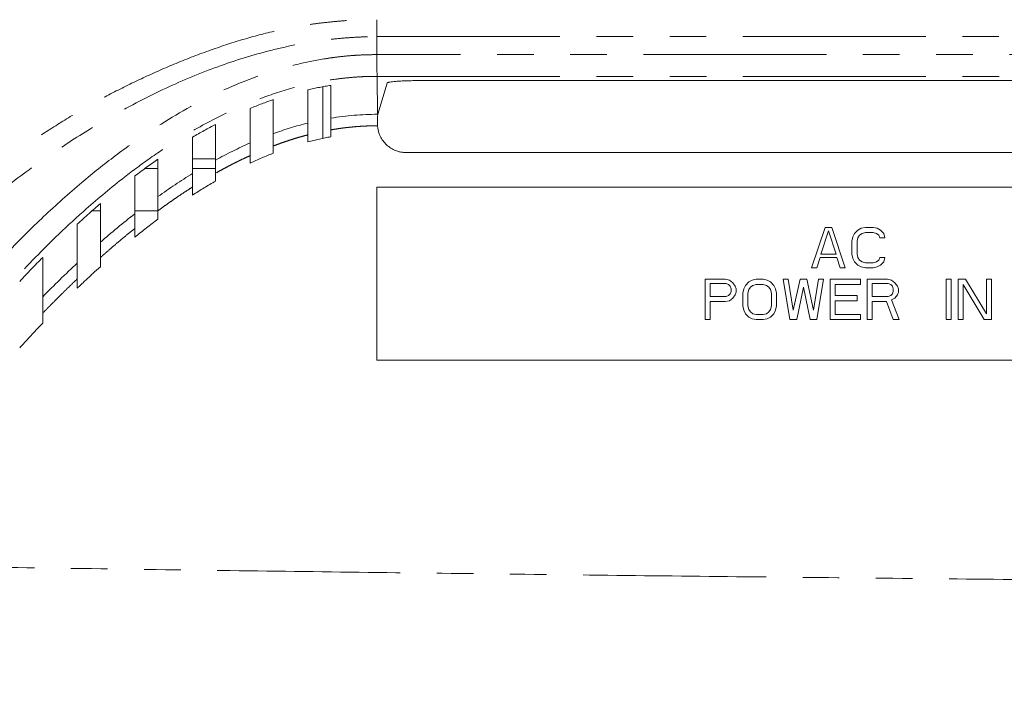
# Model space of a CAD drawing. Header units: millimetres. Extents: x 19 to 844, y 7 to 552.
# Tile 35 of 177: x 90 to 124, y 244 to 267. Entities that reach past the tile are written whole.
import ezdxf

# ---------------------------------------------------------------- set-up
doc = ezdxf.new("R2010")
doc.units = ezdxf.units.MM
doc.linetypes.add('PHANTOM', pattern=[12.7, 6.35, -1.27, 1.27, -1.27, 1.27, -1.27])

msp = doc.modelspace()

# ---------------------------------------------------------------- linework, layer by layer
at = {"color": 8, "linetype": 'PHANTOM', "lineweight": 0}
for p, q in [((102.648, 266.064), (270.648, 266.064)), ((102.648, 265.441), (102.648, 266.064)), ((270.648, 265.441), (102.648, 265.441)), ((102.651, 264.687), (270.648, 264.687)), ((102.668, 263.369), (102.651, 264.687)), ((96.248, 261.823), (97.048, 261.823)), ((94.596, 261.483), (95.048, 261.483)), ((96.248, 261.483), (97.048, 261.483))]:
    msp.add_line(p, q, dxfattribs=at)
at = {"color": 7, "linetype": 'Continuous', "lineweight": 15}
for p, q in [((129.297, 264.538), (103.999, 264.538)), ((100.768, 262.527), (100.768, 264.32)), ((101.048, 263.233), (101.048, 264.374)), ((103, 264.452), (102.676, 263.369)), ((101.048, 262.829), (101.048, 262.59)), ((100.248, 262.411), (100.248, 262.655)), ((99.048, 262.271), (99.048, 262.019)), ((98.248, 261.678), (98.248, 261.938)), ((129.631, 262.042), (103.666, 262.042)), ((97.048, 261.326), (97.048, 261.054)), ((96.248, 260.565), (96.248, 260.846)), ((102.648, 260.842), (130.648, 260.842)), ((102.648, 254.842), (102.648, 260.842)), ((92.773, 260.024), (93.048, 260.024)), ((94.248, 260.024), (95.048, 260.024)), ((95.048, 260.024), (95.048, 259.731)), ((94.248, 259.108), (94.248, 259.411)), ((117.736, 258.042), (118.203, 259.442)), ((118.203, 259.442), (118.436, 259.442)), ((118.436, 259.442), (118.903, 258.042)), ((119.341, 259.352), (119.457, 259.412)), ((119.457, 259.412), (119.603, 259.442)), ((119.603, 259.442), (119.866, 259.442)), ((119.866, 259.442), (120.011, 259.412)), ((120.011, 259.412), (120.128, 259.352)), ((118.32, 259.322), (118.057, 258.518)), ((118.582, 258.518), (118.32, 259.322)), ((119.136, 258.965), (119.166, 259.114)), ((119.166, 259.114), (119.224, 259.233)), ((119.224, 259.233), (119.341, 259.352)), ((119.341, 259.084), (119.311, 258.965)), ((119.399, 259.173), (119.341, 259.084)), ((119.486, 259.233), (119.399, 259.173)), ((119.603, 259.263), (119.486, 259.233)), ((119.866, 259.263), (119.603, 259.263)), ((119.982, 259.233), (119.866, 259.263)), ((120.07, 259.173), (119.982, 259.233)), ((120.099, 259.084), (120.07, 259.173)), ((120.274, 259.084), (120.099, 259.084)), ((120.128, 259.352), (120.245, 259.233)), ((120.245, 259.233), (120.274, 259.084)), ((119.136, 258.518), (119.136, 258.965)), ((119.311, 258.965), (119.311, 258.518)), ((93.048, 258.397), (93.048, 258.08)), ((118.028, 258.399), (117.911, 258.042)), ((118.611, 258.399), (118.028, 258.399)), ((118.057, 258.518), (118.582, 258.518)), ((118.728, 258.042), (118.611, 258.399)), ((119.166, 258.369), (119.136, 258.518)), ((119.224, 258.25), (119.166, 258.369)), ((119.311, 258.518), (119.341, 258.399)), ((119.341, 258.399), (119.399, 258.31)), ((120.07, 258.31), (120.099, 258.399)), ((120.099, 258.399), (120.274, 258.399)), ((120.274, 258.399), (120.245, 258.25)), ((117.911, 258.042), (117.736, 258.042)), ((118.903, 258.042), (118.728, 258.042)), ((119.341, 258.131), (119.224, 258.25)), ((119.457, 258.071), (119.341, 258.131)), ((119.399, 258.31), (119.486, 258.25)), ((119.603, 258.042), (119.457, 258.071)), ((119.486, 258.25), (119.603, 258.22)), ((119.603, 258.22), (119.866, 258.22)), ((119.866, 258.042), (119.603, 258.042)), ((119.866, 258.22), (119.982, 258.25)), ((120.011, 258.071), (119.866, 258.042)), ((119.982, 258.25), (120.07, 258.31)), ((120.128, 258.131), (120.011, 258.071)), ((120.245, 258.25), (120.128, 258.131)), ((92.248, 257.334), (92.248, 257.66)), ((114.036, 257.642), (114.736, 257.642)), ((114.036, 256.242), (114.036, 257.642)), ((114.211, 257.493), (114.211, 257.046)), ((114.766, 257.493), (114.211, 257.493)), ((114.736, 257.642), (114.882, 257.612)), ((114.853, 257.463), (114.766, 257.493)), ((114.911, 257.403), (114.853, 257.463)), ((114.882, 257.612), (114.999, 257.522)), ((114.941, 257.314), (114.911, 257.403)), ((114.999, 257.522), (115.086, 257.403)), ((115.086, 257.403), (115.116, 257.314)), ((115.378, 257.314), (115.436, 257.433)), ((115.436, 257.433), (115.553, 257.552)), ((115.553, 257.552), (115.67, 257.612)), ((115.611, 257.373), (115.553, 257.284)), ((115.699, 257.433), (115.611, 257.373)), ((115.67, 257.612), (115.816, 257.642)), ((115.816, 257.463), (115.699, 257.433)), ((115.816, 257.642), (116.049, 257.642)), ((116.049, 257.463), (115.816, 257.463)), ((116.049, 257.642), (116.195, 257.612)), ((116.166, 257.433), (116.049, 257.463)), ((116.253, 257.373), (116.166, 257.433)), ((116.195, 257.612), (116.311, 257.552)), ((116.311, 257.284), (116.253, 257.373)), ((116.311, 257.552), (116.428, 257.433)), ((116.428, 257.433), (116.486, 257.314)), ((116.749, 257.642), (116.924, 257.642)), ((116.982, 256.242), (116.749, 257.642)), ((116.924, 257.642), (117.099, 256.569)), ((117.099, 256.569), (117.332, 257.642)), ((117.449, 257.373), (117.216, 256.242)), ((117.332, 257.642), (117.566, 257.642)), ((117.682, 256.242), (117.449, 257.373)), ((117.566, 257.642), (117.799, 256.569)), ((117.799, 256.569), (117.974, 257.642)), ((118.149, 257.642), (117.916, 256.242)), ((117.974, 257.642), (118.149, 257.642)), ((118.382, 257.642), (119.432, 257.642)), ((118.382, 256.242), (118.382, 257.642)), ((118.557, 257.463), (118.557, 257.076)), ((119.432, 257.463), (118.557, 257.463)), ((119.432, 257.642), (119.432, 257.463)), ((119.666, 257.642), (120.366, 257.642)), ((119.666, 256.242), (119.666, 257.642)), ((119.841, 257.493), (119.841, 257.046)), ((120.395, 257.493), (119.841, 257.493)), ((120.366, 257.642), (120.511, 257.612)), ((120.482, 257.463), (120.395, 257.493)), ((120.541, 257.403), (120.482, 257.463)), ((120.511, 257.612), (120.628, 257.522)), ((120.57, 257.314), (120.541, 257.403)), ((120.628, 257.522), (120.716, 257.403)), ((120.716, 257.403), (120.745, 257.314)), ((122.407, 256.242), (122.407, 257.642)), ((122.407, 257.642), (122.582, 257.642)), ((122.582, 257.642), (122.582, 256.242)), ((122.816, 257.642), (123.078, 257.642)), ((122.816, 256.242), (122.816, 257.642)), ((122.991, 257.463), (122.991, 256.242)), ((123.72, 256.242), (122.991, 257.463)), ((123.078, 257.642), (123.807, 256.45)), ((123.807, 257.642), (123.982, 257.642)), ((123.807, 256.45), (123.807, 257.642)), ((123.982, 257.642), (123.982, 256.242)), ((114.211, 257.046), (114.766, 257.046)), ((114.766, 257.046), (114.853, 257.076)), ((114.853, 257.076), (114.911, 257.135)), ((114.911, 257.135), (114.941, 257.225)), ((114.941, 257.225), (114.941, 257.314)), ((115.086, 257.105), (114.999, 256.986)), ((115.116, 257.195), (115.086, 257.105)), ((115.116, 257.314), (115.116, 257.195)), ((115.349, 257.165), (115.378, 257.314)), ((115.349, 256.718), (115.349, 257.165)), ((115.553, 257.284), (115.524, 257.165)), ((115.524, 257.165), (115.524, 256.718)), ((116.341, 257.165), (116.311, 257.284)), ((116.341, 256.718), (116.341, 257.165)), ((116.486, 257.314), (116.516, 257.165)), ((116.516, 257.165), (116.516, 256.718)), ((118.557, 257.076), (119.316, 257.076)), ((119.316, 257.076), (119.316, 256.897)), ((119.841, 257.046), (120.395, 257.046)), ((120.395, 257.046), (120.482, 257.076)), ((120.482, 257.076), (120.541, 257.135)), ((120.541, 257.135), (120.57, 257.225)), ((120.57, 257.225), (120.57, 257.314)), ((120.716, 257.105), (120.628, 256.986)), ((120.745, 257.195), (120.716, 257.105)), ((120.745, 257.314), (120.745, 257.195)), ((114.211, 256.867), (114.211, 256.242)), ((114.736, 256.867), (114.211, 256.867)), ((114.882, 256.897), (114.736, 256.867)), ((114.999, 256.986), (114.882, 256.897)), ((115.378, 256.569), (115.349, 256.718)), ((115.524, 256.718), (115.553, 256.599)), ((116.311, 256.599), (116.341, 256.718)), ((116.516, 256.718), (116.486, 256.569)), ((119.316, 256.897), (118.557, 256.897)), ((118.557, 256.897), (118.557, 256.42)), ((119.841, 256.867), (119.841, 256.242)), ((120.336, 256.867), (119.841, 256.867)), ((120.57, 256.242), (120.336, 256.867)), ((120.628, 256.986), (120.511, 256.927)), ((120.511, 256.927), (120.774, 256.242)), ((91.048, 256.466), (91.048, 256.125)), ((115.436, 256.45), (115.378, 256.569)), ((115.553, 256.331), (115.436, 256.45)), ((115.553, 256.599), (115.611, 256.51)), ((115.67, 256.271), (115.553, 256.331)), ((115.611, 256.51), (115.699, 256.45)), ((115.699, 256.45), (115.816, 256.42)), ((115.816, 256.42), (116.049, 256.42)), ((116.049, 256.42), (116.166, 256.45)), ((116.166, 256.45), (116.253, 256.51)), ((116.311, 256.331), (116.195, 256.271)), ((116.253, 256.51), (116.311, 256.599)), ((116.428, 256.45), (116.311, 256.331)), ((116.486, 256.569), (116.428, 256.45)), ((118.557, 256.42), (119.432, 256.42)), ((119.432, 256.42), (119.432, 256.242)), ((114.211, 256.242), (114.036, 256.242)), ((115.816, 256.242), (115.67, 256.271)), ((116.049, 256.242), (115.816, 256.242)), ((116.195, 256.271), (116.049, 256.242)), ((117.216, 256.242), (116.982, 256.242)), ((117.916, 256.242), (117.682, 256.242)), ((119.432, 256.242), (118.382, 256.242)), ((119.841, 256.242), (119.666, 256.242)), ((120.774, 256.242), (120.57, 256.242)), ((122.582, 256.242), (122.407, 256.242)), ((122.991, 256.242), (122.816, 256.242)), ((123.982, 256.242), (123.72, 256.242)), ((130.648, 254.842), (102.648, 254.842))]:
    msp.add_line(p, q, dxfattribs=at)
msp.add_arc((106.335, 263.1), 3.669, 175.7977, 180.9212, dxfattribs=at)
at = {"color": 8, "linetype": 'PHANTOM', "lineweight": 0}
for points, knots in [([(60.943, 225.375), (61.08, 225.606), (61.341, 226.047), (61.95, 227.074), (62.722, 228.361), (63.623, 229.849), (64.297, 230.956), (64.801, 231.772), (65.363, 232.67), (66.112, 233.849), (67.006, 235.252), (67.825, 236.519), (68.49, 237.52), (69.019, 238.313), (69.594, 239.168), (70.318, 240.23), (71.242, 241.562), (72.196, 242.913), (73.496, 244.704), (75.133, 246.897), (77.196, 249.513), (79.029, 251.704), (80.62, 253.494), (82.521, 255.543), (84.414, 257.411), (86.241, 259.033), (87.604, 260.182), (89.013, 261.273), (90.446, 262.288), (91.487, 262.977), (92.503, 263.592), (93.54, 264.158), (94.617, 264.683), (95.761, 265.182), (96.935, 265.631), (98.121, 266.015), (99.096, 266.264), (99.873, 266.416), (100.442, 266.507), (101.005, 266.575), (101.554, 266.622), (102.101, 266.65), (102.464, 266.652), (102.648, 266.653)], [0, 0, 0, 0, 0.013363, 0.025483, 0.059403, 0.088116, 0.112332, 0.124151, 0.136111, 0.165436, 0.194236, 0.219705, 0.241304, 0.254814, 0.267806, 0.293323, 0.319711, 0.349745, 0.377, 0.431706, 0.48815, 0.545089, 0.57512, 0.607712, 0.683944, 0.705918, 0.726946, 0.770633, 0.792052, 0.811439, 0.830502, 0.848906, 0.867878, 0.887617, 0.908295, 0.927592, 0.946779, 0.955965, 0.965137, 0.97406, 0.982825, 0.991263, 1, 1, 1, 1]), ([(61.785, 224.816), (61.944, 225.087), (62.255, 225.621), (62.716, 226.406), (63.164, 227.162), (63.598, 227.891), (64.018, 228.591), (64.424, 229.263), (64.816, 229.908), (65.194, 230.525), (65.557, 231.115), (65.906, 231.678), (66.24, 232.214), (66.559, 232.723), (66.863, 233.205), (67.152, 233.661), (67.425, 234.09), (67.683, 234.493), (67.926, 234.87), (68.152, 235.221), (68.363, 235.546), (68.558, 235.846), (68.737, 236.119), (68.9, 236.368), (69.046, 236.59), (69.176, 236.788), (69.29, 236.96), (69.387, 237.107), (69.468, 237.228), (69.532, 237.325), (69.768, 237.68), (70.465, 238.724), (71.527, 240.28), (72.728, 241.99), (74.158, 243.978), (75.965, 246.395), (77.987, 248.95), (80.364, 251.801), (82.861, 254.589), (85.856, 257.575), (88.25, 259.677), (90.273, 261.246), (91.81, 262.32), (93.451, 263.332), (95.165, 264.233), (96.995, 265.007), (98.519, 265.49), (99.77, 265.779), (100.616, 265.923), (101.341, 266.006), (101.876, 266.044), (102.299, 266.062), (102.544, 266.063), (102.648, 266.064)], [0, 0, 0, 0, 0.015812, 0.031112, 0.045898, 0.060172, 0.073933, 0.087181, 0.099916, 0.112139, 0.12385, 0.135048, 0.145733, 0.155906, 0.165567, 0.174715, 0.18335, 0.191474, 0.199084, 0.206182, 0.212767, 0.21884, 0.2244, 0.229447, 0.233982, 0.238004, 0.241513, 0.244509, 0.246993, 0.248964, 0.250422, 0.268802, 0.313074, 0.346792, 0.375746, 0.438432, 0.501144, 0.541819, 0.626615, 0.68929, 0.751856, 0.783116, 0.814314, 0.842957, 0.87651, 0.907685, 0.938549, 0.953206, 0.969323, 0.979673, 0.988234, 0.995009, 1, 1, 1, 1]), ([(70.2, 225.31), (70.29, 225.52), (70.473, 225.946), (70.754, 226.591), (71.043, 227.25), (71.342, 227.924), (71.809, 228.975), (72.453, 230.404), (73.579, 232.842), (75.051, 235.906), (76.87, 239.475), (78.75, 242.943), (80.656, 246.224), (82.656, 249.41), (84.412, 251.975), (85.939, 254.035), (87.18, 255.605), (88.48, 257.138), (89.778, 258.547), (91.076, 259.836), (92.32, 260.95), (93.557, 261.94), (95.014, 262.975), (96.797, 264.019), (98.555, 264.743), (99.916, 265.124), (100.666, 265.274), (101.223, 265.353), (101.583, 265.393), (101.941, 265.421), (102.295, 265.438), (102.531, 265.44), (102.648, 265.441)], [0, 0, 0, 0, 0.013037, 0.026388, 0.040062, 0.054065, 0.068403, 0.105619, 0.143498, 0.221703, 0.299882, 0.372362, 0.446716, 0.515523, 0.585093, 0.621261, 0.658655, 0.69626, 0.732279, 0.764012, 0.796316, 0.823136, 0.849902, 0.892792, 0.933943, 0.951144, 0.968148, 0.974658, 0.981091, 0.987455, 0.993755, 1, 1, 1, 1]), ([(102.648, 265.441), (102.649, 265.235), (102.649, 265.053), (102.65, 264.788), (102.651, 264.707), (102.651, 264.687)], [0, 0, 0, 0, 0.5, 0.5, 1, 1, 1, 1]), ([(71.286, 225.253), (71.389, 225.49), (71.609, 225.996), (71.962, 226.801), (72.359, 227.7), (72.941, 229.001), (73.605, 230.457), (74.294, 231.938), (75.037, 233.512), (76.111, 235.739), (77.688, 238.873), (79.432, 242.144), (80.96, 244.835), (82.129, 246.795), (82.992, 248.187), (84.001, 249.757), (85.529, 252.031), (87.604, 254.833), (89.823, 257.423), (91.424, 259.055), (92.692, 260.219), (93.717, 261.073), (94.807, 261.882), (95.91, 262.613), (97.199, 263.335), (98.568, 263.931), (99.66, 264.277), (100.525, 264.48), (101.124, 264.582), (101.655, 264.642), (102.025, 264.67), (102.353, 264.685), (102.557, 264.686), (102.651, 264.687)], [0, 0, 0, 0, 0.015066, 0.032158, 0.051276, 0.07242, 0.115349, 0.144807, 0.167897, 0.217159, 0.289474, 0.373282, 0.433874, 0.469908, 0.505911, 0.528793, 0.57783, 0.66378, 0.728031, 0.770731, 0.792092, 0.824199, 0.844943, 0.867316, 0.897285, 0.926079, 0.949045, 0.959755, 0.97458, 0.982135, 0.988887, 0.99484, 1, 1, 1, 1]), ([(102.669, 262.971), (102.609, 262.971), (102.49, 262.97), (102.311, 262.965), (102.132, 262.956), (101.952, 262.944), (101.772, 262.928), (101.592, 262.909), (101.411, 262.886), (101.23, 262.86), (101.109, 262.839), (101.048, 262.829)], [0, 0, 0, 0, 0.109507, 0.219315, 0.329467, 0.440006, 0.550976, 0.662419, 0.774376, 0.88689, 1, 1, 1, 1]), ([(100.248, 262.655), (100.182, 262.638), (100.05, 262.603), (99.851, 262.545), (99.652, 262.483), (99.451, 262.417), (99.25, 262.346), (99.116, 262.296), (99.048, 262.271)], [0, 0, 0, 0, 0.162439, 0.326494, 0.492223, 0.659682, 0.828923, 1, 1, 1, 1]), ([(98.248, 261.938), (98.182, 261.907), (98.049, 261.846), (97.849, 261.749), (97.65, 261.649), (97.449, 261.545), (97.249, 261.438), (97.115, 261.363), (97.048, 261.326)], [0, 0, 0, 0, 0.162671, 0.326893, 0.492702, 0.660133, 0.829221, 1, 1, 1, 1]), ([(96.248, 260.846), (96.169, 260.795), (96.009, 260.693), (95.77, 260.534), (95.53, 260.369), (95.289, 260.199), (95.129, 260.083), (95.048, 260.024)], [0, 0, 0, 0, 0.1945144, 0.3917338, 0.5916968, 0.7944404, 1, 1, 1, 1]), ([(94.248, 259.411), (94.169, 259.347), (94.008, 259.218), (93.769, 259.02), (93.529, 258.817), (93.288, 258.609), (93.129, 258.468), (93.048, 258.397)], [0, 0, 0, 0, 0.195415, 0.393098, 0.593074, 0.795367, 1, 1, 1, 1]), ([(92.248, 257.66), (92.168, 257.583), (92.008, 257.43), (91.769, 257.195), (91.529, 256.957), (91.288, 256.713), (91.128, 256.549), (91.048, 256.466)], [0, 0, 0, 0, 0.195823, 0.393718, 0.593703, 0.795792, 1, 1, 1, 1]), ([(84.408, 247.724), (86.119, 247.698), (89.538, 247.646), (94.665, 247.573), (99.788, 247.504), (104.906, 247.439), (110.02, 247.378), (115.13, 247.321), (120.235, 247.268), (125.336, 247.218), (130.432, 247.173), (138.082, 247.111), (148.292, 247.042), (161.066, 246.981), (173.853, 246.944), (185.794, 246.933), (196.883, 246.941), (207.117, 246.965), (217.348, 247.004), (227.577, 247.059), (237.802, 247.13), (248.025, 247.217), (258.244, 247.319), (268.461, 247.437), (278.676, 247.569), (285.484, 247.671), (288.888, 247.722)], [0, 0, 0, 0, 0.025097, 0.050172, 0.075226, 0.100258, 0.125268, 0.150256, 0.175223, 0.200168, 0.225092, 0.249994, 0.312407, 0.374879, 0.437409, 0.499997, 0.550057, 0.600104, 0.650137, 0.700156, 0.750163, 0.800156, 0.850136, 0.900104, 0.950058, 1, 1, 1, 1])]:
    msp.add_open_spline(points, degree=3, knots=knots, dxfattribs=at)
for points in [[(102.648, 266.064), (102.648, 266.248), (102.648, 266.451), (102.648, 266.653)], [(101.048, 263.233), (101.582, 263.323), (102.125, 263.37), (102.668, 263.369)], [(99.048, 262.697), (99.441, 262.84), (99.841, 262.965), (100.248, 263.066)], [(97.048, 261.782), (97.439, 261.996), (97.839, 262.194), (98.248, 262.374)], [(95.048, 260.516), (95.439, 260.796), (95.838, 261.063), (96.248, 261.316)], [(93.048, 258.928), (93.439, 259.269), (93.839, 259.599), (94.248, 259.918)], [(91.048, 257.037), (91.44, 257.435), (91.839, 257.826), (92.248, 258.207)]]:
    msp.add_open_spline(points, degree=3, dxfattribs=at)
at = {"color": 7, "linetype": 'Continuous', "lineweight": 15}
for points, knots in [([(103, 264.452), (103.001, 264.454), (103.003, 264.458), (103.01, 264.463), (103.019, 264.468), (103.03, 264.472), (103.043, 264.476), (103.056, 264.479), (103.07, 264.483), (103.083, 264.485), (103.116, 264.492), (103.182, 264.501), (103.3, 264.513), (103.439, 264.523), (103.572, 264.53), (103.687, 264.534), (103.786, 264.536), (103.891, 264.537), (103.963, 264.538), (103.999, 264.538)], [0, 0, 0, 0, 0.040445, 0.078304, 0.113578, 0.146267, 0.17637, 0.203887, 0.228819, 0.251165, 0.270925, 0.385574, 0.500289, 0.62196, 0.729449, 0.794165, 0.860825, 0.929435, 1, 1, 1, 1]), ([(101.048, 264.374), (100.982, 264.363), (100.848, 264.342), (100.649, 264.305), (100.448, 264.265), (100.315, 264.235), (100.248, 264.22)], [0, 0, 0, 0, 0.248053, 0.497345, 0.747965, 1, 1, 1, 1]), ([(100.248, 263.066), (100.248, 263.255), (100.248, 263.641), (100.248, 264.024), (100.248, 264.22)], [0, 0, 0, 0, 0.4897058, 1, 1, 1, 1]), ([(99.048, 263.878), (98.982, 263.855), (98.85, 263.809), (98.651, 263.735), (98.45, 263.658), (98.316, 263.603), (98.248, 263.576)], [0, 0, 0, 0, 0.244424, 0.492521, 0.744358, 1, 1, 1, 1]), ([(99.048, 263.878), (99.048, 263.678), (99.048, 263.286), (99.048, 262.891), (99.048, 262.697)], [0, 0, 0, 0, 0.508391, 1, 1, 1, 1]), ([(98.248, 262.374), (98.248, 262.571), (98.248, 262.974), (98.248, 263.372), (98.248, 263.576)], [0, 0, 0, 0, 0.489052, 1, 1, 1, 1]), ([(101.048, 262.829), (101.048, 262.841), (101.048, 262.867), (101.048, 262.905), (101.048, 262.943), (101.048, 262.991), (101.048, 263.047), (101.048, 263.107), (101.048, 263.159), (101.048, 263.198), (101.048, 263.224), (101.048, 263.23), (101.048, 263.233)], [0, 0, 0, 0, 0.0622643, 0.126492, 0.1924867, 0.2600079, 0.3783577, 0.5068157, 0.6369749, 0.7637753, 0.8852709, 1, 1, 1, 1]), ([(97.048, 263.018), (96.983, 262.984), (96.85, 262.914), (96.651, 262.806), (96.45, 262.693), (96.316, 262.615), (96.248, 262.576)], [0, 0, 0, 0, 0.243292, 0.491024, 0.743245, 1, 1, 1, 1]), ([(97.048, 263.018), (97.048, 262.928), (97.048, 262.724), (97.048, 262.402), (97.048, 262.081), (97.048, 261.872), (97.048, 261.782)], [0, 0, 0, 0, 0.219928, 0.497505, 0.781667, 1, 1, 1, 1]), ([(100.248, 263.066), (100.248, 263.065), (100.248, 263.062), (100.248, 263.053), (100.248, 263.041), (100.248, 263.021), (100.248, 262.988), (100.248, 262.938), (100.248, 262.878), (100.248, 262.809), (100.249, 262.733), (100.248, 262.681), (100.248, 262.655)], [0, 0, 0, 0, 0.062167, 0.124591, 0.186951, 0.248931, 0.365716, 0.49265, 0.609438, 0.740298, 0.873424, 1, 1, 1, 1]), ([(102.666, 263.041), (102.666, 263.03), (102.666, 263.006), (102.668, 262.983), (102.669, 262.971)], [0, 0, 0, 0, 0.502793, 1, 1, 1, 1]), ([(103.666, 262.042), (103.645, 262.042), (103.603, 262.043), (103.54, 262.049), (103.478, 262.058), (103.418, 262.072), (103.358, 262.089), (103.26, 262.125), (103.129, 262.191), (102.98, 262.306), (102.855, 262.446), (102.769, 262.59), (102.714, 262.725), (102.682, 262.846), (102.673, 262.929), (102.669, 262.971)], [0, 0, 0, 0, 0.042321, 0.084177, 0.125732, 0.167154, 0.208613, 0.250278, 0.375746, 0.500086, 0.624275, 0.749882, 0.832895, 0.915818, 1, 1, 1, 1]), ([(96.248, 261.316), (96.248, 261.406), (96.248, 261.619), (96.248, 261.947), (96.248, 262.277), (96.248, 262.484), (96.248, 262.576)], [0, 0, 0, 0, 0.213084, 0.502519, 0.780202, 1, 1, 1, 1]), ([(99.048, 262.271), (99.048, 262.283), (99.048, 262.312), (99.048, 262.356), (99.048, 262.399), (99.048, 262.45), (99.048, 262.506), (99.048, 262.568), (99.048, 262.618), (99.049, 262.657), (99.048, 262.686), (99.048, 262.693), (99.048, 262.697)], [0, 0, 0, 0, 0.0591295, 0.1410366, 0.2175229, 0.2723008, 0.4050705, 0.5221825, 0.6462817, 0.760506, 0.8804023, 1, 1, 1, 1]), ([(100.248, 262.411), (100.316, 262.428), (100.45, 262.463), (100.65, 262.51), (100.85, 262.553), (100.982, 262.578), (101.048, 262.59)], [0, 0, 0, 0, 0.254487, 0.506069, 0.754566, 1, 1, 1, 1]), ([(98.248, 262.374), (98.248, 262.373), (98.248, 262.37), (98.248, 262.361), (98.249, 262.348), (98.249, 262.328), (98.248, 262.294), (98.248, 262.242), (98.248, 262.178), (98.248, 262.12), (98.248, 262.068), (98.248, 262.025), (98.248, 261.98), (98.248, 261.95), (98.248, 261.938)], [0, 0, 0, 0, 0.0586436, 0.1174905, 0.1763027, 0.2348494, 0.3487239, 0.4741753, 0.5928105, 0.727075, 0.7809762, 0.8587704, 0.9398956, 1, 1, 1, 1]), ([(95.048, 261.81), (94.983, 261.765), (94.851, 261.673), (94.652, 261.531), (94.451, 261.384), (94.316, 261.283), (94.248, 261.232)], [0, 0, 0, 0, 0.241483, 0.488623, 0.741452, 1, 1, 1, 1]), ([(95.048, 261.81), (95.048, 261.722), (95.048, 261.509), (95.048, 261.166), (95.048, 260.823), (95.048, 260.605), (95.048, 260.516)], [0, 0, 0, 0, 0.204811, 0.497784, 0.795545, 1, 1, 1, 1]), ([(97.048, 261.326), (97.048, 261.339), (97.048, 261.37), (97.048, 261.419), (97.048, 261.464), (97.048, 261.519), (97.048, 261.579), (97.048, 261.645), (97.048, 261.698), (97.049, 261.74), (97.048, 261.77), (97.048, 261.778), (97.048, 261.782)], [0, 0, 0, 0, 0.062307, 0.147246, 0.227241, 0.283193, 0.418693, 0.536409, 0.658991, 0.770581, 0.885892, 1, 1, 1, 1]), ([(98.248, 261.678), (98.315, 261.709), (98.448, 261.77), (98.649, 261.857), (98.848, 261.94), (98.982, 261.993), (99.048, 262.019)], [0, 0, 0, 0, 0.25405, 0.505411, 0.754077, 1, 1, 1, 1]), ([(94.248, 259.918), (94.248, 260.006), (94.248, 260.227), (94.248, 260.575), (94.248, 260.926), (94.248, 261.142), (94.248, 261.232)], [0, 0, 0, 0, 0.198535, 0.501708, 0.793869, 1, 1, 1, 1]), ([(96.248, 260.846), (96.248, 260.862), (96.248, 260.892), (96.248, 260.937), (96.248, 260.981), (96.248, 261.023), (96.248, 261.063), (96.248, 261.102), (96.248, 261.139), (96.248, 261.183), (96.248, 261.231), (96.248, 261.275), (96.248, 261.305), (96.248, 261.312), (96.248, 261.316)], [0, 0, 0, 0, 0.071763, 0.141446, 0.209512, 0.276457, 0.342801, 0.409081, 0.475832, 0.54358, 0.664602, 0.77802, 0.888228, 1, 1, 1, 1]), ([(97.048, 261.054), (96.981, 261.015), (96.846, 260.936), (96.646, 260.816), (96.446, 260.692), (96.314, 260.608), (96.248, 260.565)], [0, 0, 0, 0, 0.248781, 0.498347, 0.74874, 1, 1, 1, 1]), ([(95.048, 260.024), (95.048, 260.038), (95.048, 260.071), (95.048, 260.122), (95.048, 260.17), (95.048, 260.229), (95.048, 260.293), (95.048, 260.365), (95.048, 260.423), (95.049, 260.47), (95.048, 260.503), (95.048, 260.512), (95.048, 260.516)], [0, 0, 0, 0, 0.064037, 0.147891, 0.230905, 0.284741, 0.422333, 0.540212, 0.663931, 0.77446, 0.888415, 1, 1, 1, 1]), ([(93.048, 260.268), (92.983, 260.212), (92.851, 260.099), (92.653, 259.925), (92.451, 259.745), (92.317, 259.622), (92.248, 259.56)], [0, 0, 0, 0, 0.2406529, 0.4875222, 0.7406308, 1, 1, 1, 1]), ([(93.048, 260.268), (93.048, 260.119), (93.048, 259.823), (93.048, 259.376), (93.048, 259.077), (93.048, 258.928)], [0, 0, 0, 0, 0.336182, 0.669516, 1, 1, 1, 1]), ([(94.248, 259.411), (94.248, 259.428), (94.248, 259.461), (94.248, 259.511), (94.248, 259.56), (94.248, 259.62), (94.248, 259.69), (94.248, 259.763), (94.248, 259.824), (94.248, 259.871), (94.248, 259.905), (94.248, 259.914), (94.248, 259.918)], [0, 0, 0, 0, 0.074734, 0.148139, 0.220674, 0.292813, 0.424345, 0.551337, 0.669264, 0.782494, 0.891938, 1, 1, 1, 1]), ([(95.048, 259.731), (94.981, 259.68), (94.846, 259.579), (94.646, 259.424), (94.446, 259.268), (94.314, 259.162), (94.248, 259.108)], [0, 0, 0, 0, 0.249181, 0.49889, 0.749154, 1, 1, 1, 1]), ([(92.248, 258.207), (92.248, 258.357), (92.248, 258.659), (92.248, 259.11), (92.248, 259.409), (92.248, 259.56)], [0, 0, 0, 0, 0.329814, 0.663147, 1, 1, 1, 1]), ([(93.048, 258.397), (93.048, 258.412), (93.048, 258.447), (93.048, 258.503), (93.048, 258.555), (93.048, 258.619), (93.048, 258.688), (93.048, 258.766), (93.048, 258.829), (93.048, 258.874), (93.048, 258.903), (93.048, 258.92), (93.048, 258.926), (93.048, 258.928)], [0, 0, 0, 0, 0.065228, 0.151072, 0.23692, 0.292002, 0.435575, 0.552574, 0.675813, 0.786956, 0.860166, 0.931145, 1, 1, 1, 1]), ([(91.048, 258.403), (90.981, 258.335), (90.847, 258.199), (90.652, 257.997), (90.452, 257.787), (90.32, 257.645), (90.248, 257.569)], [0, 0, 0, 0, 0.24747, 0.496656, 0.728753, 1, 1, 1, 1]), ([(91.048, 258.403), (91.048, 258.252), (91.048, 257.951), (91.048, 257.496), (91.048, 257.19), (91.048, 257.037)], [0, 0, 0, 0, 0.334698, 0.668031, 1, 1, 1, 1]), ([(92.248, 257.66), (92.248, 257.677), (92.248, 257.712), (92.248, 257.764), (92.248, 257.816), (92.248, 257.88), (92.248, 257.954), (92.248, 258.034), (92.248, 258.101), (92.248, 258.154), (92.248, 258.192), (92.248, 258.202), (92.248, 258.207)], [0, 0, 0, 0, 0.074289, 0.147419, 0.219758, 0.291685, 0.425129, 0.551889, 0.672148, 0.786377, 0.894469, 1, 1, 1, 1]), ([(93.048, 258.08), (92.959, 257.999), (92.779, 257.835), (92.512, 257.586), (92.336, 257.418), (92.248, 257.334)], [0, 0, 0, 0, 0.332393, 0.665714, 1, 1, 1, 1]), ([(91.048, 256.466), (91.048, 256.482), (91.048, 256.519), (91.048, 256.591), (91.048, 256.68), (91.048, 256.774), (91.048, 256.857), (91.048, 256.926), (91.048, 256.976), (91.048, 257.009), (91.048, 257.028), (91.048, 257.034), (91.048, 257.037)], [0, 0, 0, 0, 0.0661459, 0.1514103, 0.292852, 0.437741, 0.5542832, 0.6787899, 0.7890061, 0.8621323, 0.9323526, 1, 1, 1, 1]), ([(91.048, 256.125), (90.959, 256.031), (90.779, 255.841), (90.513, 255.554), (90.337, 255.36), (90.248, 255.263)], [0, 0, 0, 0, 0.332356, 0.665681, 1, 1, 1, 1])]:
    msp.add_open_spline(points, degree=3, knots=knots, dxfattribs=at)

doc.saveas('drawing.dxf')
